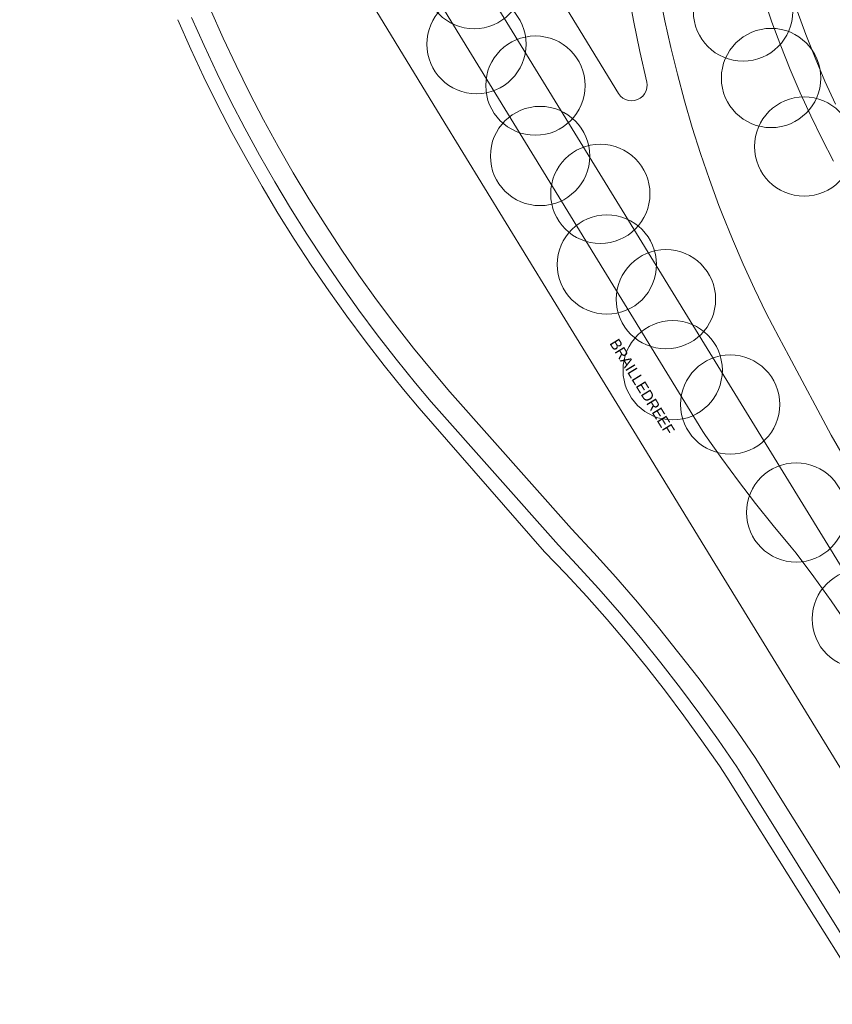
# Model space of a CAD drawing. Header units: metres. Extents: x 134994 to 136506, y 457393 to 459006.
# Tile 64 of 171: x 136056 to 136161, y 457871 to 457998. Entities that reach past the tile are written whole.
import ezdxf
from ezdxf.enums import TextEntityAlignment as Align

# ---------------------------------------------------------------- set-up
doc = ezdxf.new("R2010")
doc.units = ezdxf.units.M
for name, color, linetype, lineweight in [('B-WE-GR-BOOM-S', 250, 'Continuous', 13), ('B-WE-KG_ONDERGROND_REST', 251, 'Continuous', 5), ('B-WE-KG_STRAATNAAM', 251, 'Continuous', 5)]:
    doc.layers.add(name, color=color, linetype=linetype, lineweight=lineweight)
doc.styles.add('Styledgn000', font='dgn000.shx')

# ---------------------------------------------------------------- blocks, each defined once
blk = doc.blocks.new('SGR-BOOM_02')
blk.add_circle((0, 0), 6.4)

msp = doc.modelspace()

# ---------------------------------------------------------------- linework, layer by layer
at = {"layer": 'B-WE-KG_ONDERGROND_REST', "flags": 128}
for points in [[(136055.98, 458070.81), (136060.33, 458064.42), (136065.82, 458056.25), (136071.23, 458048.03), (136076.58, 458039.77), (136081.87, 458031.47), (136087.08, 458023.12), (136092.23, 458014.74), (136101.41, 457999.62), (136110.3, 457985.05), (136118.71, 457971.41), (136127.06, 457957.72), (136135.16, 457944.56), (136145.59, 457927.52), (136156.1, 457910.34), (136166.6, 457893.26), (136177.15, 457876.07), (136177.77, 457875.06)], [(136086.36, 458038.6), (136144.03, 457944.53), (136144.4, 457944), (136146.48, 457941.03), (136148.63, 457938.1), (136150.84, 457935.23), (136153.12, 457932.41), (136155.45, 457929.63), (136156.08, 457928.82), (136158.37, 457925.78), (136160.59, 457922.69), (136162.74, 457919.56), (136164.83, 457916.38), (136186.64, 457881.12)], [(136105.56, 458033.3), (136120.09, 458009.51), (136133.17, 457988.1)], [(136099.18, 458029.21), (136188.51, 457883.74), (136189.17, 457882.64)], [(136136.83, 457989.57), (136135.93, 457993.54), (136135.11, 457997.52), (136134.38, 458001.52), (136133.71, 458005.53), (136133.13, 458009.55), (136132.63, 458013.59), (136132.21, 458017.63), (136131.92, 458020.92)], [(136136.17, 458017.14), (136137.33, 458007.99), (136137.86, 458004.48), (136138.47, 458000.98), (136139.15, 457997.5), (136139.92, 457994.03), (136140.76, 457990.59), (136141.68, 457987.16), (136142.67, 457983.75), (136143.74, 457980.37), (136144.89, 457977.01), (136146.12, 457973.68), (136146.54, 457972.58), (136147.85, 457969.34), (136149.24, 457966.12), (136150.7, 457962.94), (136152.23, 457959.79), (136153.83, 457956.68), (136155.14, 457954.28), (136160.58, 457944.04), (136164.76, 457936.86), (136175.26, 457919.84), (136185.68, 457902.67), (136195.52, 457886.55)], [(136151.9, 458000.41), (136152.96, 457997.32), (136154.1, 457994.26), (136155.31, 457991.22), (136156.59, 457988.21), (136157.95, 457985.24), (136159.38, 457982.3), (136160.88, 457979.39)], [(136080.55, 457999.04), (136082.22, 457995.27), (136083.88, 457991.72), (136085.61, 457988.21), (136087.42, 457984.73), (136089.3, 457981.29), (136091.24, 457977.89), (136093.26, 457974.53), (136095.34, 457971.21), (136097.49, 457967.93), (136099.71, 457964.7), (136101.99, 457961.52), (136104.34, 457958.38), (136106.75, 457955.29), (136109.23, 457952.25), (136111.45, 457949.62), (136127.12, 457931.96), (136129.99, 457928.88), (136132.83, 457925.73), (136135.61, 457922.53), (136138.32, 457919.27), (136140.97, 457915.96), (136143.56, 457912.61), (136146.09, 457909.2), (136148.55, 457905.75), (136150.79, 457902.48), (136170.7, 457870.66)], [(136156.22, 457998.78), (136157.33, 457995.72), (136158.52, 457992.7), (136159.79, 457989.71), (136161.13, 457986.75)], [(136076.35, 457997.63), (136078.03, 457993.85), (136079.73, 457990.23), (136081.49, 457986.65), (136083.33, 457983.1), (136085.24, 457979.59), (136087.22, 457976.12), (136089.27, 457972.7), (136091.38, 457969.31), (136093.56, 457965.97), (136095.81, 457962.66), (136098.13, 457959.41), (136100.51, 457956.2), (136102.95, 457953.04), (136105.46, 457949.94), (136107.46, 457947.54), (136123.65, 457928.99), (136126.38, 457926.15), (136129.07, 457923.24), (136131.7, 457920.27), (136134.27, 457917.24), (136136.78, 457914.17), (136139.23, 457911.04), (136141.61, 457907.87), (136143.93, 457904.65), (136146.18, 457901.39), (136147.15, 457899.94), (136165.27, 457871.07)], [(136166.74, 457871.93), (136148.65, 457900.93), (136148.42, 457901.27), (136146.07, 457904.7), (136143.65, 457908.08), (136141.17, 457911.41), (136138.62, 457914.7), (136136.01, 457917.94), (136133.34, 457921.12), (136130.61, 457924.26), (136127.82, 457927.34), (136125.44, 457929.86), (136109.04, 457948.35), (136106.99, 457950.78), (136104.5, 457953.86), (136102.07, 457956.99), (136099.7, 457960.16), (136097.4, 457963.39), (136095.17, 457966.66), (136093, 457969.97), (136090.89, 457973.33), (136088.86, 457976.73), (136086.89, 457980.17), (136085, 457983.65), (136083.17, 457987.16), (136081.42, 457990.71), (136079.74, 457994.3), (136078.13, 457997.92)], [(136133.17, 457988.1), (136133.42, 457987.79), (136133.72, 457987.53), (136134.07, 457987.34), (136134.45, 457987.22), (136134.85, 457987.18), (136135.25, 457987.21), (136135.63, 457987.33), (136135.98, 457987.52), (136136.29, 457987.77), (136136.54, 457988.09), (136136.73, 457988.44), (136136.84, 457988.83), (136136.87, 457989.22), (136136.83, 457989.57)]]:
    msp.add_lwpolyline(points, dxfattribs=at)

# ---------------------------------------------------------------- block references
at = {"layer": 'B-WE-GR-BOOM-S'}
for p in [(136114.57, 458002.86), (136149.23, 457998.68), (136114.86, 457994.47), (136152.84, 457990.11), (136122.46, 457989.13), (136157.1, 457981.27), (136123.06, 457980.05), (136130.83, 457975.17), (136131.68, 457966.05), (136139.29, 457961.58), (136140.16, 457952.42), (136147.57, 457948), (136156.07, 457934.09), (136164.54, 457920.35)]:
    msp.add_blockref('SGR-BOOM_02', p, dxfattribs=at)

# ---------------------------------------------------------------- texts
at = {"layer": 'B-WE-KG_STRAATNAAM', "style": 'Styledgn000'}
msp.add_text('BRAILLEDREEF', height=1.4, rotation=301.4932, dxfattribs=at).set_placement((136135.64, 457949.92), align=Align.CENTER)

doc.saveas('drawing.dxf')
